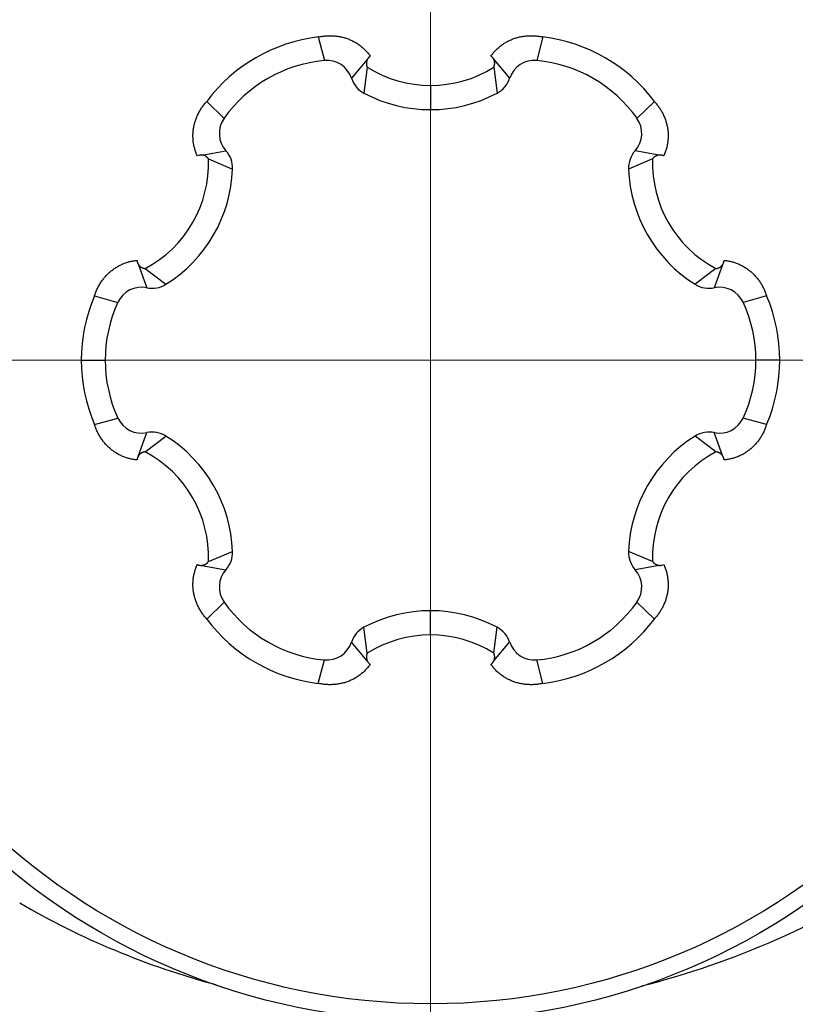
# Model space of a CAD drawing. Header units: millimetres. Extents: x 0 to 1300, y 0 to 891.
# Tile 18 of 124: x 553.37 to 558.07, y 265.02 to 270.98. Entities that reach past the tile are written whole.
import ezdxf

# ---------------------------------------------------------------- set-up
doc = ezdxf.new("R2010")
doc.units = ezdxf.units.MM
doc.header["$LTSCALE"] = 0.54643
doc.linetypes.add('CENTER', pattern=[50.8, 31.75, -6.35, 6.35, -6.35])
doc.layers.add('NoLayerName_001', color=7, linetype='Continuous')
doc.layers.add('NoLayerName_003', color=7, linetype='Continuous')
doc.styles.get("Standard").update_dxf_attribs({"font": 'txt', "bigfont": 'extfont2'})
doc.dimstyles.get("Standard").update_dxf_attribs({"dimtxt": 2.5, "dimasz": 2.5, "dimexe": 1, "dimexo": 1, "dimtad": 1, "dimdec": 3, "dimzin": 0, "dimdsep": 46, "dimtxsty": 'Standard', "dimcen": 2.5, "dimadec": 3, "dimazin": 0, "dimtfac": 0.75, "dimtdec": 3, "dimtmove": 0, "dimatfit": 3, "dimfxl": 1, "dimarcsym": 0})

# ---------------------------------------------------------------- blocks, each defined once
blk = doc.blocks.new('DIM_0002')
at = {"color": 3, "linetype": 'Continuous', "lineweight": 13}
blk.add_arc((77.3484, 80.3483), 77.3483, 0, 270, dxfattribs=at)
blk = doc.blocks.new('_OPEN30')
at = {"color": 0, "linetype": 'ByBlock', "lineweight": -2}
for p, q in [((-1, 0.267949), (0, 0)), ((0, 0), (-1, -0.267949)), ((0, 0), (-1, 0))]:
    blk.add_line(p, q, dxfattribs=at)
blk = doc.blocks.new('*D146')
at = {"layer": 'Defpoints', "color": 0}
for p in [(504.0658, 284.922), (504.1658, 284.922), (583.8569, 257.4646), (583.8569, 257.3646), (501.6249, 237.4453)]:
    blk.add_point(p, dxfattribs=at)
at = {"layer": 'NoLayerName_001', "color": 0, "linetype": 'Continuous', "lineweight": 13}
for p, q in [((501.0658, 284.922), (485.9036, 284.922)), ((583.8569, 254.3646), (583.8569, 186.9687))]:
    blk.add_line(p, q, dxfattribs=at)
blk.add_arc((583.8569, 284.922), 94.9533, 182.715599, 267.284401, dxfattribs=at)
at = {"layer": 'NoLayerName_001', "color": 0, "lineweight": 13, "xscale": 4.5, "yscale": 4.5, "zscale": 4.5}
for p, rotation in [((488.9036, 284.922), 91.35779955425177), ((583.8569, 189.9687), 358.6422004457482)]:
    blk.add_blockref('_OPEN30', p, dxfattribs=dict(at, rotation=rotation))
at = {"layer": 'NoLayerName_001', "color": 0, "lineweight": 13, "insert": (522.6412, 223.7063), "char_height": 10.5, "attachment_point": 5, "rotation": 315}
blk.add_mtext('\\W0.8000;90%%d', dxfattribs=at)

msp = doc.modelspace()

# ---------------------------------------------------------------- linework, layer by layer
at = {"layer": 'NoLayerName_001', "color": 110, "linetype": 'CENTER', "lineweight": 13}
for p, q in [((555.8569, 263.422), (555.8569, 274.422)), ((550.3569, 268.922), (561.3569, 268.922))]:
    msp.add_line(p, q, dxfattribs=at)
at = {"layer": 'NoLayerName_001', "color": 30, "linetype": 'Continuous', "lineweight": 25}
for p, q in [((555.1772, 270.8791), (555.2137, 270.7367)), ((556.5366, 270.8791), (556.5001, 270.7367)), ((555.4735, 270.7423), (555.3778, 270.629)), ((556.2403, 270.7423), (556.3359, 270.629)), ((555.4739, 270.6956), (555.4538, 270.5391)), ((556.2399, 270.6956), (556.26, 270.5391)), ((555.8569, 270.5856), (555.8569, 270.4389)), ((554.5018, 270.4892), (554.6069, 270.3864)), ((557.212, 270.4892), (557.1069, 270.3864)), ((554.4722, 270.1642), (554.6181, 270.1904)), ((557.2416, 270.1642), (557.0957, 270.1904)), ((554.5124, 270.1405), (554.658, 270.0796)), ((557.2014, 270.1405), (557.0558, 270.0796)), ((554.0888, 269.5001), (554.139, 269.3606)), ((554.1294, 269.4771), (554.2549, 269.3814)), ((557.5844, 269.4771), (557.4589, 269.3814)), ((557.625, 269.5001), (557.5748, 269.3606)), ((553.8221, 269.3119), (553.9637, 269.2723)), ((557.8917, 269.3119), (557.7501, 269.2723)), ((553.7422, 268.922), (553.8869, 268.922)), ((557.9716, 268.922), (557.8269, 268.922)), ((553.8221, 268.532), (553.9637, 268.5717)), ((557.8917, 268.532), (557.7501, 268.5717)), ((554.0888, 268.3439), (554.139, 268.4833)), ((554.1294, 268.3669), (554.2549, 268.4626)), ((557.5844, 268.3669), (557.4589, 268.4626)), ((557.625, 268.3439), (557.5748, 268.4833)), ((554.5124, 267.7035), (554.658, 267.7643)), ((557.2014, 267.7035), (557.0558, 267.7643)), ((554.4722, 267.6798), (554.6181, 267.6536)), ((557.2416, 267.6798), (557.0957, 267.6536)), ((554.5018, 267.3548), (554.6069, 267.4576)), ((557.212, 267.3548), (557.1069, 267.4576)), ((555.8569, 267.2584), (555.8569, 267.4051)), ((555.4739, 267.1484), (555.4538, 267.3049)), ((556.2399, 267.1484), (556.26, 267.3049)), ((555.4735, 267.1017), (555.3778, 267.2149)), ((556.2403, 267.1017), (556.3359, 267.2149)), ((555.1772, 266.9648), (555.2137, 267.1073)), ((556.5366, 266.9648), (556.5001, 267.1073))]:
    msp.add_line(p, q, dxfattribs=at)
for radius in [4, 3.8974]:
    msp.add_circle((555.8569, 268.922), radius, dxfattribs=at)
for centre, radius, start, end in [((555.2954, 269.8945), 0.9917, 96.84535, 143.15465), ((556.4184, 269.8945), 0.9917, 36.84535, 83.15465), ((555.2905, 269.903), 0.8373, 95.26525, 144.73475), ((555.2282, 270.5798), 0.1576, 18.22294, 95.26525), ((556.192, 270.7198), 0.0532, 27.22316, 55.1915), ((556.4856, 270.5798), 0.1576, 84.73475, 161.77706), ((556.4233, 269.903), 0.8373, 35.26525, 84.73475), ((555.8569, 271.3076), 0.722, 237.96373, 302.03627), ((555.5275, 270.6783), 0.1576, 198.22294, 242.09057), ((556.1862, 270.6783), 0.1576, 297.90943, 341.77706), ((555.8569, 271.3001), 0.8612, 242.09057, 297.90943), ((554.7356, 270.2954), 0.1576, 144.73475, 221.77706), ((556.9782, 270.2954), 0.1576, 318.22294, 35.26525), ((554.5005, 270.0854), 0.1576, 357.90943, 41.77706), ((557.2133, 270.0854), 0.1576, 138.22294, 182.09057), ((553.7909, 270.1148), 0.722, 297.9611, 2.03873), ((554.4675, 270.1111), 0.0532, 87.22288, 115.19222), ((557.9229, 270.1148), 0.722, 177.96265, 242.03752), ((553.7974, 270.111), 0.8612, 302.09057, 357.90943), ((557.9164, 270.111), 0.8612, 182.09057, 237.90943), ((557.5814, 269.5307), 0.0532, 327.22316, 355.1915), ((554.1068, 269.2064), 0.1576, 78.22294, 155.26525), ((554.1712, 269.5149), 0.1576, 258.22294, 302.09057), ((557.5426, 269.5149), 0.1576, 237.90943, 281.77706), ((557.6069, 269.2064), 0.1576, 24.73475, 101.77706), ((554.7336, 268.9219), 0.9914, 156.84221, 203.15779), ((556.9802, 268.922), 0.9914, 336.84221, 23.15779), ((554.7241, 268.922), 0.8373, 155.26525, 204.73475), ((556.9896, 268.922), 0.8373, 335.26525, 24.73475), ((554.1068, 268.6376), 0.1576, 204.73475, 281.77706), ((557.6069, 268.6376), 0.1576, 258.22294, 335.26525), ((554.1712, 268.329), 0.1576, 57.90943, 101.77706), ((553.7974, 267.7329), 0.8612, 2.09057, 57.90943), ((557.9164, 267.7329), 0.8612, 122.09057, 177.90943), ((557.5426, 268.329), 0.1576, 78.22294, 122.09057), ((554.1324, 268.3133), 0.0532, 147.22316, 175.1915), ((553.7909, 267.7292), 0.722, 357.96122, 62.03891), ((557.9229, 267.7292), 0.722, 117.96254, 182.03729), ((554.5005, 267.7586), 0.1576, 318.22294, 2.09057), ((557.2133, 267.7586), 0.1576, 177.90943, 221.77706), ((557.2463, 267.7329), 0.0532, 267.22288, 295.19222), ((554.7356, 267.5486), 0.1576, 138.22294, 215.26525), ((556.9782, 267.5486), 0.1576, 324.73475, 41.77706), ((555.2905, 267.941), 0.8373, 215.26525, 264.73475), ((556.4233, 267.941), 0.8373, 275.26525, 324.73475), ((555.8569, 266.5439), 0.8612, 62.09057, 117.90943), ((555.2954, 267.9494), 0.9917, 216.84535, 263.15465), ((556.4184, 267.9494), 0.9917, 276.84535, 323.15465), ((555.5275, 267.1656), 0.1576, 117.90943, 161.77706), ((556.1862, 267.1656), 0.1576, 18.22294, 62.09057), ((555.2282, 267.2642), 0.1576, 264.73475, 341.77706), ((555.8569, 266.5363), 0.722, 57.96373, 122.03627), ((556.4856, 267.2642), 0.1576, 198.22294, 275.26525), ((555.5218, 267.1241), 0.0532, 207.22316, 235.1915)]:
    msp.add_arc(centre, radius, start, end, dxfattribs=at)
for points, knots in [([(555.1772, 270.8791), (555.1811, 270.8799), (555.1888, 270.8815), (555.2005, 270.8833), (555.2122, 270.8848), (555.224, 270.8859), (555.2358, 270.8866), (555.2477, 270.8868), (555.2596, 270.8866), (555.2714, 270.886), (555.2832, 270.885), (555.295, 270.8835), (555.3067, 270.8815), (555.3183, 270.8791), (555.3298, 270.8762), (555.3411, 270.8729), (555.3523, 270.8691), (555.3634, 270.8649), (555.3743, 270.8603), (555.385, 270.8552), (555.3954, 270.8497), (555.4057, 270.8437), (555.4156, 270.8374), (555.4254, 270.8306), (555.4348, 270.8235), (555.4439, 270.8159), (555.4527, 270.808), (555.4612, 270.7998), (555.4693, 270.7912), (555.4771, 270.7823), (555.4845, 270.7731), (555.4891, 270.7667), (555.4914, 270.7635)], [0, 0, 0, 0, 0.0118032, 0.0236272, 0.0354666, 0.0473167, 0.0591733, 0.0710328, 0.0828925, 0.0947506, 0.1066061, 0.1184592, 0.1303096, 0.1421565, 0.1539995, 0.1658381, 0.1776724, 0.189503, 0.2013309, 0.2131578, 0.2249847, 0.2368119, 0.2486394, 0.2604673, 0.2722959, 0.2841254, 0.2959561, 0.3077862, 0.3196129, 0.3314333, 0.3432442, 0.3550423, 0.3550423, 0.3550423, 0.3550423]), ([(556.2224, 270.7635), (556.2247, 270.7667), (556.2293, 270.7731), (556.2367, 270.7823), (556.2445, 270.7912), (556.2526, 270.7998), (556.2611, 270.808), (556.2699, 270.8159), (556.279, 270.8235), (556.2884, 270.8306), (556.2981, 270.8374), (556.3081, 270.8437), (556.3184, 270.8497), (556.3288, 270.8552), (556.3395, 270.8603), (556.3504, 270.8649), (556.3614, 270.8691), (556.3727, 270.8729), (556.384, 270.8762), (556.3955, 270.8791), (556.4071, 270.8815), (556.4188, 270.8835), (556.4306, 270.885), (556.4424, 270.886), (556.4542, 270.8866), (556.4661, 270.8868), (556.478, 270.8866), (556.4898, 270.8859), (556.5016, 270.8848), (556.5133, 270.8833), (556.525, 270.8815), (556.5327, 270.8799), (556.5366, 270.8791)], [0, 0, 0, 0, 0.0117981, 0.023609, 0.0354294, 0.0472562, 0.0590863, 0.070917, 0.0827465, 0.0945752, 0.1064032, 0.1182307, 0.1300579, 0.1418849, 0.1537118, 0.1655397, 0.1773703, 0.1892047, 0.2010433, 0.2128862, 0.2247332, 0.2365835, 0.2484365, 0.260292, 0.27215, 0.2840097, 0.2958692, 0.3077257, 0.3195757, 0.3314151, 0.343239, 0.3550422, 0.3550422, 0.3550422, 0.3550422]), ([(555.4745, 270.7442), (555.4741, 270.7434), (555.4734, 270.7419), (555.4724, 270.7396), (555.4715, 270.7373), (555.4707, 270.7349), (555.4701, 270.7324), (555.4695, 270.73), (555.4691, 270.7275), (555.4687, 270.725), (555.4685, 270.7224), (555.4684, 270.7199), (555.4685, 270.7174), (555.4686, 270.7149), (555.4689, 270.7123), (555.4692, 270.7099), (555.4697, 270.7074), (555.4703, 270.7049), (555.4711, 270.7025), (555.4719, 270.7002), (555.4728, 270.6978), (555.4736, 270.6963), (555.4739, 270.6956)], [0, 0, 0, 0, 0.00250104, 0.00500905, 0.00752322, 0.01004263, 0.01256626, 0.01509309, 0.0176221, 0.02015233, 0.02268293, 0.02521323, 0.02774272, 0.03027114, 0.03279816, 0.03532329, 0.03784594, 0.04036543, 0.04288107, 0.04539217, 0.04789813, 0.05039842, 0.05039842, 0.05039842, 0.05039842]), ([(555.4914, 270.7635), (555.4911, 270.7633), (555.4904, 270.7628), (555.4893, 270.762), (555.4883, 270.7612), (555.4873, 270.7604), (555.4863, 270.7595), (555.4854, 270.7586), (555.4845, 270.7577), (555.4835, 270.7568), (555.4827, 270.7559), (555.4818, 270.7549), (555.4809, 270.7539), (555.4801, 270.7529), (555.4793, 270.7519), (555.4785, 270.7508), (555.4778, 270.7497), (555.4771, 270.7487), (555.4764, 270.7476), (555.4757, 270.7464), (555.4751, 270.7453), (555.4747, 270.7445), (555.4745, 270.7442)], [0, 0, 0, 0, 0.00129315, 0.00258637, 0.00387998, 0.00517436, 0.0064699, 0.00776698, 0.00906561, 0.01036558, 0.01166664, 0.01296852, 0.01427096, 0.01557368, 0.01687638, 0.01817877, 0.01948056, 0.02078144, 0.02208111, 0.02337929, 0.02467569, 0.02597003, 0.02597003, 0.02597003, 0.02597003]), ([(556.2399, 270.6956), (556.2402, 270.6963), (556.241, 270.6978), (556.2419, 270.7002), (556.2427, 270.7025), (556.2434, 270.7049), (556.2441, 270.7074), (556.2445, 270.7099), (556.2449, 270.7123), (556.2452, 270.7149), (556.2453, 270.7174), (556.2454, 270.7199), (556.2453, 270.7224), (556.2451, 270.725), (556.2447, 270.7275), (556.2443, 270.73), (556.2437, 270.7324), (556.2431, 270.7349), (556.2423, 270.7373), (556.2414, 270.7396), (556.2404, 270.7419), (556.2397, 270.7434), (556.2393, 270.7442)], [0, 0, 0, 0, 0.00250017, 0.005006, 0.00751699, 0.0100325, 0.01255187, 0.01507439, 0.0175994, 0.02012629, 0.02265459, 0.02518396, 0.02771412, 0.03024461, 0.03277471, 0.03530359, 0.03783029, 0.0403538, 0.04287309, 0.04538714, 0.04789502, 0.05039594, 0.05039594, 0.05039594, 0.05039594]), ([(554.4448, 270.1593), (554.4432, 270.1629), (554.44, 270.17), (554.4358, 270.181), (554.4319, 270.1922), (554.4285, 270.2036), (554.4256, 270.215), (554.4232, 270.2266), (554.4212, 270.2383), (554.4197, 270.25), (554.4187, 270.2618), (554.4182, 270.2736), (554.4182, 270.2854), (554.4186, 270.2973), (554.4196, 270.309), (554.421, 270.3208), (554.4229, 270.3325), (554.4252, 270.3441), (554.428, 270.3556), (554.4313, 270.367), (554.435, 270.3782), (554.4391, 270.3893), (554.4437, 270.4003), (554.4487, 270.411), (554.4541, 270.4216), (554.4599, 270.432), (554.466, 270.4421), (554.4725, 270.452), (554.4794, 270.4617), (554.4865, 270.4711), (554.494, 270.4803), (554.4992, 270.4862), (554.5018, 270.4892)], [0, 0, 0, 0, 0.0117967, 0.0236056, 0.0354234, 0.0472471, 0.0590737, 0.0709005, 0.0827263, 0.0945514, 0.1063762, 0.1182007, 0.1300251, 0.1418497, 0.153675, 0.1655022, 0.177333, 0.189168, 0.2010076, 0.212852, 0.2247006, 0.2365531, 0.248409, 0.2602683, 0.272131, 0.2839957, 0.2958601, 0.3077212, 0.319575, 0.3314172, 0.3432426, 0.3550456, 0.3550456, 0.3550456, 0.3550456]), ([(557.212, 270.4892), (557.2146, 270.4862), (557.2198, 270.4803), (557.2273, 270.4711), (557.2344, 270.4617), (557.2413, 270.452), (557.2478, 270.4421), (557.2539, 270.432), (557.2597, 270.4216), (557.2651, 270.411), (557.2701, 270.4003), (557.2746, 270.3893), (557.2788, 270.3782), (557.2825, 270.367), (557.2858, 270.3556), (557.2886, 270.3441), (557.2909, 270.3325), (557.2928, 270.3208), (557.2942, 270.309), (557.2952, 270.2973), (557.2956, 270.2854), (557.2956, 270.2736), (557.295, 270.2618), (557.294, 270.25), (557.2926, 270.2383), (557.2906, 270.2266), (557.2882, 270.215), (557.2853, 270.2036), (557.2819, 270.1922), (557.278, 270.181), (557.2738, 270.17), (557.2705, 270.1629), (557.269, 270.1593)], [0, 0, 0, 0, 0.011803, 0.0236284, 0.0354706, 0.0473244, 0.0591855, 0.0710499, 0.0829146, 0.0947772, 0.1066366, 0.1184925, 0.130345, 0.1421936, 0.154038, 0.1658776, 0.1777126, 0.1895433, 0.2013706, 0.2131958, 0.2250205, 0.2368449, 0.2486694, 0.2604942, 0.2723193, 0.2841451, 0.2959719, 0.3077985, 0.3196222, 0.33144, 0.3432489, 0.3550456, 0.3550456, 0.3550456, 0.3550456]), ([(554.5124, 270.1405), (554.5119, 270.1411), (554.511, 270.1425), (554.5095, 270.1445), (554.5078, 270.1464), (554.5061, 270.1482), (554.5043, 270.15), (554.5024, 270.1516), (554.5004, 270.1532), (554.4984, 270.1547), (554.4963, 270.1561), (554.4941, 270.1574), (554.4918, 270.1586), (554.4895, 270.1596), (554.4872, 270.1606), (554.4848, 270.1615), (554.4824, 270.1622), (554.48, 270.1629), (554.4775, 270.1634), (554.475, 270.1638), (554.4725, 270.1641), (554.4709, 270.1642), (554.47, 270.1642)], [0, 0, 0, 0, 0.00250017, 0.00500598, 0.00751693, 0.0100324, 0.01255173, 0.01507421, 0.0175992, 0.02012609, 0.0226544, 0.02518381, 0.02771404, 0.0302446, 0.03277479, 0.03530376, 0.03783054, 0.04035413, 0.04287348, 0.04538758, 0.04789551, 0.05039645, 0.05039645, 0.05039645, 0.05039645]), ([(557.2438, 270.1642), (557.2429, 270.1642), (557.2413, 270.1641), (557.2388, 270.1638), (557.2363, 270.1634), (557.2338, 270.1629), (557.2314, 270.1622), (557.229, 270.1615), (557.2266, 270.1606), (557.2242, 270.1596), (557.222, 270.1586), (557.2197, 270.1574), (557.2175, 270.1561), (557.2154, 270.1547), (557.2134, 270.1532), (557.2114, 270.1516), (557.2095, 270.15), (557.2077, 270.1482), (557.206, 270.1464), (557.2043, 270.1445), (557.2028, 270.1425), (557.2018, 270.1411), (557.2014, 270.1405)], [0, 0, 0, 0, 0.00250106, 0.00500911, 0.00752334, 0.01004281, 0.01256652, 0.01509344, 0.01762253, 0.02015285, 0.02268353, 0.02521389, 0.02774342, 0.03027186, 0.03279888, 0.03532399, 0.0378466, 0.04036605, 0.04288165, 0.04539272, 0.04789865, 0.05039894, 0.05039894, 0.05039894, 0.05039894]), ([(557.269, 270.1593), (557.2686, 270.1594), (557.2678, 270.1598), (557.2666, 270.1603), (557.2654, 270.1608), (557.2642, 270.1612), (557.263, 270.1617), (557.2617, 270.162), (557.2605, 270.1624), (557.2592, 270.1627), (557.258, 270.163), (557.2567, 270.1633), (557.2554, 270.1635), (557.2541, 270.1637), (557.2528, 270.1639), (557.2515, 270.1641), (557.2502, 270.1642), (557.2489, 270.1642), (557.2476, 270.1643), (557.2463, 270.1643), (557.245, 270.1643), (557.2442, 270.1643), (557.2438, 270.1642)], [0, 0, 0, 0, 0.00129313, 0.00258633, 0.00387992, 0.00517428, 0.00646979, 0.00776684, 0.00906545, 0.01036539, 0.01166642, 0.01296828, 0.0142707, 0.01557339, 0.01687607, 0.01817844, 0.0194802, 0.02078105, 0.0220807, 0.02337886, 0.02467524, 0.02596956, 0.02596956, 0.02596956, 0.02596956]), ([(553.8221, 269.3119), (553.8234, 269.3156), (553.8259, 269.3231), (553.8301, 269.3342), (553.8347, 269.3451), (553.8396, 269.3558), (553.845, 269.3664), (553.8507, 269.3768), (553.8568, 269.387), (553.8632, 269.397), (553.8701, 269.4067), (553.8772, 269.4161), (553.8848, 269.4252), (553.8927, 269.4341), (553.9009, 269.4426), (553.9095, 269.4508), (553.9183, 269.4586), (553.9275, 269.4661), (553.937, 269.4732), (553.9467, 269.4799), (553.9567, 269.4862), (553.967, 269.4921), (553.9775, 269.4975), (553.9882, 269.5026), (553.9991, 269.5072), (554.0102, 269.5113), (554.0215, 269.515), (554.0328, 269.5182), (554.0443, 269.5209), (554.0559, 269.5232), (554.0676, 269.525), (554.0754, 269.5258), (554.0793, 269.5262)], [0, 0, 0, 0, 0.011803, 0.0236276, 0.0354685, 0.0473206, 0.0591797, 0.071042, 0.0829045, 0.0947653, 0.1066232, 0.118478, 0.1303298, 0.1421779, 0.1540219, 0.1658614, 0.1776964, 0.1895274, 0.2013552, 0.2131815, 0.2250077, 0.2368338, 0.2486602, 0.2604867, 0.2723133, 0.2841403, 0.2959679, 0.3077948, 0.3196187, 0.3314367, 0.3432458, 0.3550428, 0.3550428, 0.3550428, 0.3550428]), ([(554.0793, 269.5262), (554.0794, 269.5258), (554.0795, 269.525), (554.0796, 269.5237), (554.0798, 269.5224), (554.08, 269.5211), (554.0803, 269.5198), (554.0806, 269.5186), (554.0809, 269.5173), (554.0812, 269.5161), (554.0816, 269.5148), (554.082, 269.5136), (554.0824, 269.5124), (554.0829, 269.5111), (554.0834, 269.5099), (554.0839, 269.5087), (554.0845, 269.5076), (554.085, 269.5064), (554.0856, 269.5052), (554.0863, 269.5041), (554.0869, 269.503), (554.0874, 269.5023), (554.0876, 269.5019)], [0, 0, 0, 0, 0.00129315, 0.00258637, 0.00387998, 0.00517436, 0.0064699, 0.00776698, 0.00906561, 0.01036558, 0.01166664, 0.01296852, 0.01427096, 0.01557368, 0.01687638, 0.01817877, 0.01948056, 0.02078144, 0.02208111, 0.02337929, 0.02467569, 0.02597003, 0.02597003, 0.02597003, 0.02597003]), ([(554.0876, 269.5019), (554.0881, 269.5012), (554.089, 269.4998), (554.0905, 269.4978), (554.0921, 269.4959), (554.0938, 269.494), (554.0956, 269.4922), (554.0974, 269.4905), (554.0994, 269.4889), (554.1014, 269.4873), (554.1035, 269.4859), (554.1056, 269.4845), (554.1078, 269.4833), (554.1101, 269.4821), (554.1124, 269.4811), (554.1147, 269.4802), (554.1171, 269.4794), (554.1195, 269.4787), (554.122, 269.4781), (554.1245, 269.4777), (554.1269, 269.4773), (554.1286, 269.4772), (554.1294, 269.4771)], [0, 0, 0, 0, 0.00250104, 0.00500905, 0.00752322, 0.01004263, 0.01256626, 0.01509309, 0.0176221, 0.02015233, 0.02268293, 0.02521323, 0.02774272, 0.03027114, 0.03279816, 0.03532329, 0.03784594, 0.04036543, 0.04288107, 0.04539217, 0.04789813, 0.05039842, 0.05039842, 0.05039842, 0.05039842]), ([(557.5844, 269.4771), (557.5852, 269.4772), (557.5868, 269.4773), (557.5893, 269.4777), (557.5918, 269.4781), (557.5942, 269.4787), (557.5967, 269.4794), (557.5991, 269.4802), (557.6014, 269.4811), (557.6037, 269.4821), (557.606, 269.4833), (557.6082, 269.4845), (557.6103, 269.4859), (557.6124, 269.4873), (557.6144, 269.4889), (557.6164, 269.4905), (557.6182, 269.4922), (557.62, 269.494), (557.6217, 269.4959), (557.6233, 269.4978), (557.6248, 269.4998), (557.6257, 269.5012), (557.6262, 269.5019)], [0, 0, 0, 0, 0.00250017, 0.005006, 0.00751699, 0.0100325, 0.01255187, 0.01507439, 0.0175994, 0.02012629, 0.02265459, 0.02518396, 0.02771412, 0.03024461, 0.03277471, 0.03530359, 0.03783029, 0.0403538, 0.04287309, 0.04538714, 0.04789502, 0.05039594, 0.05039594, 0.05039594, 0.05039594]), ([(557.6344, 269.5262), (557.6383, 269.5258), (557.6462, 269.525), (557.6578, 269.5232), (557.6695, 269.5209), (557.681, 269.5182), (557.6923, 269.515), (557.7036, 269.5113), (557.7147, 269.5072), (557.7256, 269.5026), (557.7363, 269.4975), (557.7468, 269.4921), (557.757, 269.4862), (557.7671, 269.4799), (557.7768, 269.4732), (557.7863, 269.4661), (557.7954, 269.4586), (557.8043, 269.4508), (557.8129, 269.4426), (557.8211, 269.4341), (557.829, 269.4252), (557.8365, 269.4161), (557.8437, 269.4067), (557.8505, 269.397), (557.857, 269.387), (557.8631, 269.3768), (557.8688, 269.3664), (557.8741, 269.3558), (557.8791, 269.3451), (557.8837, 269.3342), (557.8879, 269.3231), (557.8904, 269.3156), (557.8917, 269.3119)], [0, 0, 0, 0, 0.0117971, 0.0236062, 0.0354242, 0.047248, 0.0590749, 0.0709025, 0.0827295, 0.0945562, 0.1063827, 0.118209, 0.1300352, 0.1418613, 0.1536876, 0.1655155, 0.1773464, 0.1891814, 0.2010209, 0.2128649, 0.2247131, 0.2365649, 0.2484197, 0.2602775, 0.2721383, 0.2840009, 0.2958632, 0.3077223, 0.3195744, 0.3314152, 0.3432399, 0.3550428, 0.3550428, 0.3550428, 0.3550428]), ([(554.0793, 268.3177), (554.0754, 268.3182), (554.0676, 268.3189), (554.0559, 268.3208), (554.0443, 268.323), (554.0328, 268.3258), (554.0215, 268.329), (554.0102, 268.3327), (553.9991, 268.3368), (553.9882, 268.3414), (553.9775, 268.3464), (553.967, 268.3519), (553.9567, 268.3578), (553.9467, 268.3641), (553.937, 268.3708), (553.9275, 268.3779), (553.9183, 268.3853), (553.9095, 268.3932), (553.9009, 268.4014), (553.8927, 268.4099), (553.8848, 268.4187), (553.8772, 268.4279), (553.8701, 268.4373), (553.8632, 268.447), (553.8568, 268.457), (553.8507, 268.4671), (553.845, 268.4775), (553.8396, 268.4881), (553.8347, 268.4989), (553.8301, 268.5098), (553.8259, 268.5208), (553.8234, 268.5283), (553.8221, 268.532)], [0, 0, 0, 0, 0.0117971, 0.0236062, 0.0354242, 0.047248, 0.0590749, 0.0709025, 0.0827295, 0.0945562, 0.1063827, 0.118209, 0.1300352, 0.1418613, 0.1536876, 0.1655155, 0.1773464, 0.1891814, 0.2010209, 0.2128649, 0.2247131, 0.2365649, 0.2484197, 0.2602775, 0.2721383, 0.2840009, 0.2958632, 0.3077223, 0.3195744, 0.3314152, 0.3432399, 0.3550428, 0.3550428, 0.3550428, 0.3550428]), ([(557.8917, 268.532), (557.8904, 268.5283), (557.8879, 268.5208), (557.8837, 268.5098), (557.8791, 268.4989), (557.8741, 268.4881), (557.8688, 268.4775), (557.8631, 268.4671), (557.857, 268.457), (557.8505, 268.447), (557.8437, 268.4373), (557.8365, 268.4279), (557.829, 268.4187), (557.8211, 268.4099), (557.8129, 268.4014), (557.8043, 268.3932), (557.7954, 268.3853), (557.7863, 268.3779), (557.7768, 268.3708), (557.7671, 268.3641), (557.757, 268.3578), (557.7468, 268.3519), (557.7363, 268.3464), (557.7256, 268.3414), (557.7147, 268.3368), (557.7036, 268.3327), (557.6923, 268.329), (557.681, 268.3258), (557.6695, 268.323), (557.6578, 268.3208), (557.6462, 268.3189), (557.6383, 268.3182), (557.6344, 268.3177)], [0, 0, 0, 0, 0.011803, 0.0236276, 0.0354685, 0.0473206, 0.0591797, 0.071042, 0.0829045, 0.0947653, 0.1066232, 0.118478, 0.1303298, 0.1421779, 0.1540219, 0.1658614, 0.1776964, 0.1895274, 0.2013552, 0.2131815, 0.2250077, 0.2368338, 0.2486602, 0.2604867, 0.2723133, 0.2841403, 0.2959679, 0.3077948, 0.3196187, 0.3314367, 0.3432458, 0.3550428, 0.3550428, 0.3550428, 0.3550428]), ([(554.1294, 268.3669), (554.1286, 268.3668), (554.1269, 268.3667), (554.1245, 268.3663), (554.122, 268.3659), (554.1195, 268.3653), (554.1171, 268.3646), (554.1147, 268.3638), (554.1124, 268.3628), (554.1101, 268.3618), (554.1078, 268.3607), (554.1056, 268.3594), (554.1035, 268.3581), (554.1014, 268.3566), (554.0994, 268.3551), (554.0974, 268.3535), (554.0956, 268.3518), (554.0938, 268.35), (554.0921, 268.3481), (554.0905, 268.3462), (554.089, 268.3442), (554.0881, 268.3428), (554.0876, 268.3421)], [0, 0, 0, 0, 0.00250017, 0.005006, 0.00751699, 0.0100325, 0.01255187, 0.01507439, 0.0175994, 0.02012629, 0.02265459, 0.02518396, 0.02771412, 0.03024461, 0.03277471, 0.03530359, 0.03783029, 0.0403538, 0.04287309, 0.04538714, 0.04789502, 0.05039594, 0.05039594, 0.05039594, 0.05039594]), ([(557.6262, 268.3421), (557.6257, 268.3428), (557.6248, 268.3442), (557.6233, 268.3462), (557.6217, 268.3481), (557.62, 268.35), (557.6182, 268.3518), (557.6164, 268.3535), (557.6144, 268.3551), (557.6124, 268.3566), (557.6103, 268.3581), (557.6082, 268.3594), (557.606, 268.3607), (557.6037, 268.3618), (557.6014, 268.3628), (557.5991, 268.3638), (557.5967, 268.3646), (557.5942, 268.3653), (557.5918, 268.3659), (557.5893, 268.3663), (557.5868, 268.3667), (557.5852, 268.3668), (557.5844, 268.3669)], [0, 0, 0, 0, 0.00250104, 0.00500905, 0.00752322, 0.01004263, 0.01256626, 0.01509309, 0.0176221, 0.02015233, 0.02268293, 0.02521323, 0.02774272, 0.03027114, 0.03279816, 0.03532329, 0.03784594, 0.04036543, 0.04288107, 0.04539217, 0.04789813, 0.05039842, 0.05039842, 0.05039842, 0.05039842]), ([(557.6344, 268.3177), (557.6344, 268.3181), (557.6343, 268.319), (557.6342, 268.3203), (557.634, 268.3216), (557.6338, 268.3228), (557.6335, 268.3241), (557.6332, 268.3254), (557.6329, 268.3266), (557.6326, 268.3279), (557.6322, 268.3291), (557.6318, 268.3304), (557.6314, 268.3316), (557.6309, 268.3328), (557.6304, 268.334), (557.6299, 268.3352), (557.6293, 268.3364), (557.6287, 268.3376), (557.6281, 268.3387), (557.6275, 268.3399), (557.6269, 268.341), (557.6264, 268.3417), (557.6262, 268.3421)], [0, 0, 0, 0, 0.00129315, 0.00258637, 0.00387998, 0.00517436, 0.0064699, 0.00776698, 0.00906561, 0.01036558, 0.01166664, 0.01296852, 0.01427096, 0.01557368, 0.01687638, 0.01817877, 0.01948056, 0.02078144, 0.02208111, 0.02337929, 0.02467569, 0.02597003, 0.02597003, 0.02597003, 0.02597003]), ([(554.5018, 267.3548), (554.4992, 267.3577), (554.494, 267.3636), (554.4865, 267.3728), (554.4794, 267.3822), (554.4725, 267.3919), (554.466, 267.4018), (554.4599, 267.412), (554.4541, 267.4224), (554.4487, 267.4329), (554.4437, 267.4437), (554.4391, 267.4546), (554.435, 267.4657), (554.4313, 267.477), (554.428, 267.4884), (554.4252, 267.4999), (554.4229, 267.5115), (554.421, 267.5232), (554.4196, 267.5349), (554.4186, 267.5467), (554.4182, 267.5585), (554.4182, 267.5704), (554.4187, 267.5822), (554.4197, 267.594), (554.4212, 267.6057), (554.4232, 267.6174), (554.4256, 267.6289), (554.4285, 267.6404), (554.4319, 267.6517), (554.4358, 267.6629), (554.44, 267.6739), (554.4432, 267.6811), (554.4448, 267.6847)], [0, 0, 0, 0, 0.011803, 0.0236284, 0.0354706, 0.0473244, 0.0591855, 0.0710499, 0.0829146, 0.0947772, 0.1066366, 0.1184925, 0.130345, 0.1421936, 0.154038, 0.1658776, 0.1777126, 0.1895433, 0.2013706, 0.2131958, 0.2250205, 0.2368449, 0.2486694, 0.2604942, 0.2723193, 0.2841451, 0.2959719, 0.3077985, 0.3196222, 0.33144, 0.3432489, 0.3550456, 0.3550456, 0.3550456, 0.3550456]), ([(554.4448, 267.6847), (554.4452, 267.6845), (554.446, 267.6842), (554.4472, 267.6837), (554.4484, 267.6832), (554.4496, 267.6827), (554.4508, 267.6823), (554.4521, 267.6819), (554.4533, 267.6816), (554.4546, 267.6812), (554.4558, 267.6809), (554.4571, 267.6807), (554.4584, 267.6804), (554.4597, 267.6802), (554.461, 267.6801), (554.4623, 267.6799), (554.4636, 267.6798), (554.4649, 267.6797), (554.4661, 267.6797), (554.4674, 267.6797), (554.4687, 267.6797), (554.4696, 267.6797), (554.47, 267.6797)], [0, 0, 0, 0, 0.00129313, 0.00258633, 0.00387992, 0.00517428, 0.00646979, 0.00776684, 0.00906545, 0.01036539, 0.01166642, 0.01296828, 0.0142707, 0.01557339, 0.01687607, 0.01817844, 0.0194802, 0.02078105, 0.0220807, 0.02337886, 0.02467524, 0.02596956, 0.02596956, 0.02596956, 0.02596956]), ([(554.47, 267.6797), (554.4709, 267.6798), (554.4725, 267.6799), (554.475, 267.6802), (554.4775, 267.6806), (554.48, 267.6811), (554.4824, 267.6817), (554.4848, 267.6825), (554.4872, 267.6834), (554.4895, 267.6843), (554.4918, 267.6854), (554.4941, 267.6866), (554.4963, 267.6879), (554.4984, 267.6893), (554.5004, 267.6908), (554.5024, 267.6923), (554.5043, 267.694), (554.5061, 267.6957), (554.5078, 267.6976), (554.5095, 267.6995), (554.511, 267.7015), (554.5119, 267.7028), (554.5124, 267.7035)], [0, 0, 0, 0, 0.00250106, 0.00500911, 0.00752334, 0.01004281, 0.01256652, 0.01509344, 0.01762253, 0.02015285, 0.02268353, 0.02521389, 0.02774342, 0.03027186, 0.03279888, 0.03532399, 0.0378466, 0.04036605, 0.04288165, 0.04539272, 0.04789865, 0.05039894, 0.05039894, 0.05039894, 0.05039894]), ([(557.2014, 267.7035), (557.2018, 267.7028), (557.2028, 267.7015), (557.2043, 267.6995), (557.206, 267.6976), (557.2077, 267.6957), (557.2095, 267.694), (557.2114, 267.6923), (557.2134, 267.6908), (557.2154, 267.6893), (557.2175, 267.6879), (557.2197, 267.6866), (557.222, 267.6854), (557.2242, 267.6843), (557.2266, 267.6834), (557.229, 267.6825), (557.2314, 267.6817), (557.2338, 267.6811), (557.2363, 267.6806), (557.2388, 267.6802), (557.2412, 267.6799), (557.2429, 267.6798), (557.2437, 267.6797)], [0, 0, 0, 0, 0.00250017, 0.00500598, 0.00751693, 0.0100324, 0.01255173, 0.01507421, 0.0175992, 0.02012609, 0.0226544, 0.02518381, 0.02771404, 0.0302446, 0.03277479, 0.03530376, 0.03783054, 0.04035413, 0.04287348, 0.04538758, 0.04789551, 0.05039645, 0.05039645, 0.05039645, 0.05039645]), ([(557.269, 267.6847), (557.2705, 267.6811), (557.2738, 267.6739), (557.278, 267.6629), (557.2819, 267.6517), (557.2853, 267.6404), (557.2882, 267.6289), (557.2906, 267.6174), (557.2926, 267.6057), (557.294, 267.594), (557.295, 267.5822), (557.2956, 267.5704), (557.2956, 267.5585), (557.2952, 267.5467), (557.2942, 267.5349), (557.2928, 267.5232), (557.2909, 267.5115), (557.2886, 267.4999), (557.2858, 267.4884), (557.2825, 267.477), (557.2788, 267.4657), (557.2746, 267.4546), (557.2701, 267.4437), (557.2651, 267.4329), (557.2597, 267.4224), (557.2539, 267.412), (557.2478, 267.4018), (557.2413, 267.3919), (557.2344, 267.3822), (557.2273, 267.3728), (557.2198, 267.3636), (557.2146, 267.3577), (557.212, 267.3548)], [0, 0, 0, 0, 0.0117967, 0.0236056, 0.0354234, 0.0472471, 0.0590737, 0.0709005, 0.0827263, 0.0945514, 0.1063762, 0.1182007, 0.1300251, 0.1418497, 0.153675, 0.1655022, 0.177333, 0.189168, 0.2010076, 0.212852, 0.2247006, 0.2365531, 0.248409, 0.2602683, 0.272131, 0.2839957, 0.2958601, 0.3077212, 0.319575, 0.3314172, 0.3432426, 0.3550456, 0.3550456, 0.3550456, 0.3550456]), ([(555.4739, 267.1484), (555.4736, 267.1476), (555.4728, 267.1461), (555.4719, 267.1438), (555.4711, 267.1414), (555.4703, 267.139), (555.4697, 267.1366), (555.4692, 267.1341), (555.4689, 267.1316), (555.4686, 267.1291), (555.4685, 267.1266), (555.4684, 267.124), (555.4685, 267.1215), (555.4687, 267.119), (555.4691, 267.1165), (555.4695, 267.114), (555.4701, 267.1115), (555.4707, 267.1091), (555.4715, 267.1067), (555.4724, 267.1043), (555.4734, 267.102), (555.4741, 267.1005), (555.4745, 267.0998)], [0, 0, 0, 0, 0.00250017, 0.005006, 0.00751699, 0.0100325, 0.01255187, 0.01507439, 0.0175994, 0.02012629, 0.02265459, 0.02518396, 0.02771412, 0.03024461, 0.03277471, 0.03530359, 0.03783029, 0.0403538, 0.04287309, 0.04538714, 0.04789502, 0.05039594, 0.05039594, 0.05039594, 0.05039594]), ([(556.2393, 267.0998), (556.2397, 267.1005), (556.2404, 267.102), (556.2414, 267.1043), (556.2423, 267.1067), (556.2431, 267.1091), (556.2437, 267.1115), (556.2443, 267.114), (556.2447, 267.1165), (556.2451, 267.119), (556.2453, 267.1215), (556.2454, 267.124), (556.2453, 267.1266), (556.2452, 267.1291), (556.2449, 267.1316), (556.2445, 267.1341), (556.2441, 267.1366), (556.2434, 267.139), (556.2427, 267.1414), (556.2419, 267.1438), (556.241, 267.1461), (556.2402, 267.1476), (556.2399, 267.1484)], [0, 0, 0, 0, 0.00250104, 0.00500905, 0.00752322, 0.01004263, 0.01256626, 0.01509309, 0.0176221, 0.02015233, 0.02268293, 0.02521323, 0.02774272, 0.03027114, 0.03279816, 0.03532329, 0.03784594, 0.04036543, 0.04288107, 0.04539217, 0.04789813, 0.05039842, 0.05039842, 0.05039842, 0.05039842]), ([(556.2224, 267.0805), (556.2227, 267.0807), (556.2234, 267.0812), (556.2245, 267.082), (556.2255, 267.0828), (556.2265, 267.0836), (556.2274, 267.0845), (556.2284, 267.0853), (556.2293, 267.0862), (556.2302, 267.0872), (556.2311, 267.0881), (556.232, 267.0891), (556.2329, 267.0901), (556.2337, 267.0911), (556.2345, 267.0921), (556.2352, 267.0932), (556.236, 267.0942), (556.2367, 267.0953), (556.2374, 267.0964), (556.2381, 267.0975), (556.2387, 267.0986), (556.2391, 267.0994), (556.2393, 267.0998)], [0, 0, 0, 0, 0.00129315, 0.00258637, 0.00387998, 0.00517436, 0.0064699, 0.00776698, 0.00906561, 0.01036558, 0.01166664, 0.01296852, 0.01427096, 0.01557368, 0.01687638, 0.01817877, 0.01948056, 0.02078144, 0.02208111, 0.02337929, 0.02467569, 0.02597003, 0.02597003, 0.02597003, 0.02597003]), ([(555.4914, 267.0805), (555.4891, 267.0773), (555.4845, 267.0709), (555.4771, 267.0617), (555.4693, 267.0528), (555.4612, 267.0442), (555.4527, 267.0359), (555.4439, 267.028), (555.4348, 267.0205), (555.4254, 267.0134), (555.4156, 267.0066), (555.4057, 267.0002), (555.3954, 266.9943), (555.385, 266.9888), (555.3743, 266.9837), (555.3634, 266.979), (555.3523, 266.9748), (555.3411, 266.9711), (555.3298, 266.9677), (555.3183, 266.9649), (555.3067, 266.9625), (555.295, 266.9605), (555.2832, 266.959), (555.2714, 266.9579), (555.2596, 266.9573), (555.2477, 266.9571), (555.2358, 266.9574), (555.224, 266.9581), (555.2122, 266.9591), (555.2005, 266.9606), (555.1888, 266.9625), (555.1811, 266.9641), (555.1772, 266.9648)], [0, 0, 0, 0, 0.0117981, 0.023609, 0.0354294, 0.0472562, 0.0590863, 0.070917, 0.0827466, 0.0945752, 0.1064032, 0.1182308, 0.130058, 0.1418849, 0.1537118, 0.1655398, 0.1773704, 0.1892047, 0.2010433, 0.2128863, 0.2247332, 0.2365836, 0.2484366, 0.260292, 0.2721501, 0.2840097, 0.2958692, 0.3077257, 0.3195757, 0.3314151, 0.343239, 0.3550422, 0.3550422, 0.3550422, 0.3550422]), ([(556.5366, 266.9648), (556.5327, 266.9641), (556.525, 266.9625), (556.5133, 266.9606), (556.5016, 266.9591), (556.4898, 266.9581), (556.478, 266.9574), (556.4661, 266.9571), (556.4542, 266.9573), (556.4424, 266.9579), (556.4306, 266.959), (556.4188, 266.9605), (556.4071, 266.9625), (556.3955, 266.9649), (556.384, 266.9677), (556.3727, 266.9711), (556.3614, 266.9748), (556.3504, 266.979), (556.3395, 266.9837), (556.3288, 266.9888), (556.3184, 266.9943), (556.3081, 267.0002), (556.2981, 267.0066), (556.2884, 267.0134), (556.279, 267.0205), (556.2699, 267.028), (556.2611, 267.0359), (556.2526, 267.0442), (556.2445, 267.0528), (556.2367, 267.0617), (556.2293, 267.0709), (556.2247, 267.0773), (556.2224, 267.0805)], [0, 0, 0, 0, 0.0118032, 0.0236272, 0.0354666, 0.0473167, 0.0591733, 0.0710328, 0.0828925, 0.0947506, 0.1066061, 0.1184592, 0.1303096, 0.1421565, 0.1539995, 0.1658381, 0.1776724, 0.189503, 0.2013309, 0.2131578, 0.2249847, 0.2368119, 0.2486394, 0.2604673, 0.2722959, 0.2841254, 0.2959561, 0.3077862, 0.3196129, 0.3314333, 0.3432442, 0.3550423, 0.3550423, 0.3550423, 0.3550423])]:
    msp.add_open_spline(points, degree=3, knots=knots, dxfattribs=at)
at = {"layer": 'NoLayerName_003', "color": 30, "linetype": 'Continuous', "lineweight": 25}
for centre, radius, start, end in [((555.8569, 268.922), 4.1, 0, 180), ((555.8053, 270.3028), 5.3385, 293.69919, 303.86133), ((555.8005, 269.8037), 4.8253, 239.7423, 255.05972), ((555.8278, 270.2482), 5.2794, 284.32916, 293.71324)]:
    msp.add_arc(centre, radius, start, end, dxfattribs=at)
msp.add_open_spline([(550.7734, 269.8136), (550.8051, 269.9056), (550.8651, 270.091), (550.9757, 270.3619), (551.0983, 270.6278), (551.2347, 270.8871), (551.3841, 271.1393), (551.5463, 271.3834), (551.7208, 271.6188), (551.9073, 271.8448), (552.1053, 272.0607), (552.3144, 272.2659), (552.5341, 272.4598), (552.7641, 272.6415), (553.0037, 272.8106), (553.2521, 272.9665), (553.5088, 273.1085), (553.773, 273.2361), (554.0439, 273.3486), (554.3209, 273.4455), (554.6032, 273.5262), (554.8896, 273.5906), (555.1794, 273.6383), (555.4714, 273.6692), (555.7647, 273.6829), (556.0584, 273.6792), (556.3513, 273.6578), (556.6424, 273.6188), (556.9308, 273.5626), (557.2153, 273.4893), (557.4949, 273.3992), (557.7686, 273.2925), (558.0354, 273.1694), (558.2941, 273.0302), (558.5439, 272.8757), (558.7841, 272.7066), (559.0138, 272.5234), (559.2323, 272.327), (559.4381, 272.1177), (559.6327, 271.8977), (559.7491, 271.7404), (559.8089, 271.6631)], degree=3, knots=[0, 0, 0, 0, 0.291964, 0.584374, 0.877105, 1.17003, 1.463034, 1.756016, 2.048935, 2.341795, 2.634612, 2.927419, 3.220274, 3.513254, 3.806362, 4.099536, 4.392733, 4.685933, 4.979149, 5.272437, 5.565836, 5.859306, 6.152802, 6.446289, 6.739752, 7.033212, 7.326722, 7.620301, 7.913927, 8.207569, 8.501196, 8.79479, 9.088355, 9.381929, 9.675533, 9.969157, 10.262771, 10.556336, 10.849816, 11.143197, 11.43653, 11.43653, 11.43653, 11.43653], dxfattribs=at)

# ---------------------------------------------------------------- block references
at = {"layer": 'NoLayerName_001', "color": 3, "linetype": 'Continuous', "lineweight": 13}
msp.add_blockref('DIM_0002', (506.5085, 204.5736), dxfattribs=at)

# ---------------------------------------------------------------- dimensions: what is measured, and where the dimension line sits
dim = msp.add_angular_dim_2l(base=(501.6249, 237.4453), line1=((583.8569, 257.3646), (583.8569, 257.4646)), line2=((504.0658, 284.922), (504.1658, 284.922)), text='\\W0.8000;<>', dimstyle='Standard', override={"dimtxt": 10.5, "dimasz": 4.5, "dimexe": 3, "dimexo": 3, "dimgap": 3, "dimblk": 'OPEN30', "dimclrd": 0, "dimclre": 0, "dimclrt": 0, "dimazin": 2, "dimtp": 0, "dimtm": 0, "dimlwd": 13, "dimlwe": 13}, dxfattribs=at)
dim.commit()
dim.dimension.update_dxf_attribs({"geometry": '*D146', "text_midpoint": (516.7148, 217.7798), "dimtype": 162})

doc.saveas('drawing.dxf')
